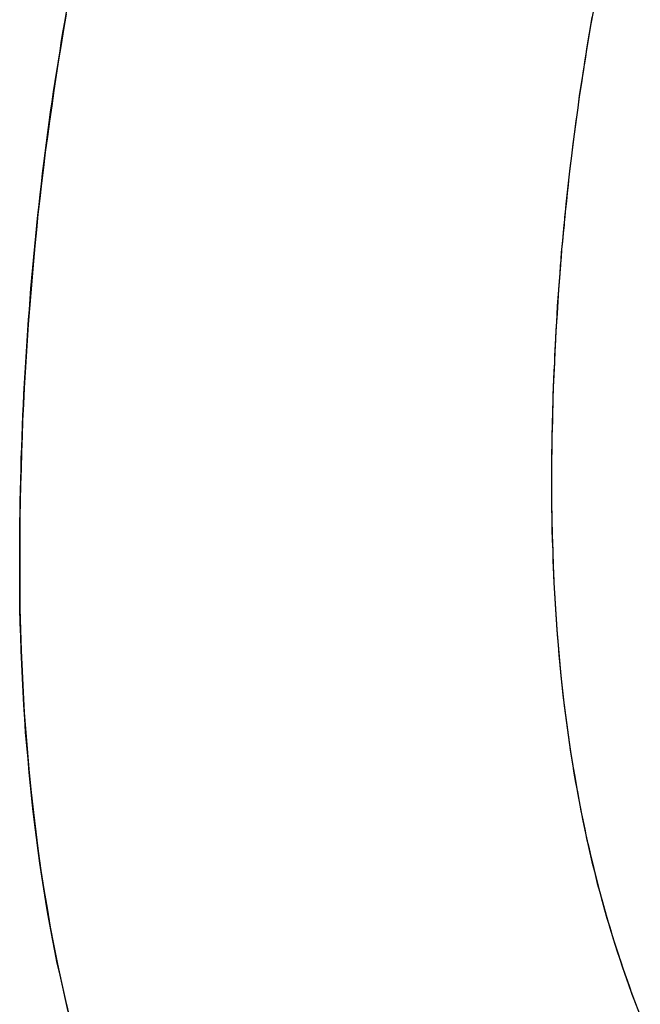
# Model space of a CAD drawing. Extents: x -4.4 to 4.4, y -6.1 to 5.8.
# Tile 79 of 157: x -1.7 to -1.6769, y 3.4584 to 3.495. Entities that reach past the tile are written whole.
import ezdxf

# ---------------------------------------------------------------- set-up
doc = ezdxf.new("R2010")
doc.units = 0
doc.layers.get('0').update_dxf_attribs({"linetype": 'CONTINUOUS'})

# ---------------------------------------------------------------- blocks, each defined once
blk = doc.blocks.new('*U1')
for p, q in [((-1.680173, 3.477656, 5.3045), (-1.680173, 3.477656, 5.304)), ((-1.680173, 3.477656, 5.3045), (-1.680173, 3.477656, 5.304)), ((-1.69997, 3.474663, 5.3045), (-1.69997, 3.474663, 5.304)), ((-1.69997, 3.474663, 5.3045), (-1.69997, 3.474663, 5.304))]:
    blk.add_line(p, q)
for points in [[(-1.69997, 3.47466, 5.3045), (-1.69997, 3.47507, 5.3045), (-1.69997, 3.47547, 5.3045), (-1.69996, 3.47588, 5.3045), (-1.69996, 3.47628, 5.3045), (-1.69995, 3.47668, 5.3045), (-1.69995, 3.47708, 5.3045), (-1.69994, 3.47748, 5.3045), (-1.69993, 3.47788, 5.3045), (-1.69992, 3.47829, 5.3045), (-1.69991, 3.47868, 5.3045), (-1.69989, 3.47908, 5.3045), (-1.69988, 3.47948, 5.3045), (-1.69986, 3.47988, 5.3045), (-1.69985, 3.48028, 5.3045), (-1.69983, 3.48067, 5.3045), (-1.69981, 3.48107, 5.3045), (-1.69979, 3.48147, 5.3045), (-1.69977, 3.48186, 5.3045), (-1.69974, 3.48226, 5.3045), (-1.69972, 3.48265, 5.3045), (-1.69969, 3.48304, 5.3045), (-1.69967, 3.48344, 5.3045), (-1.69964, 3.48383, 5.3045), (-1.69961, 3.48422, 5.3045), (-1.69958, 3.48461, 5.3045), (-1.69955, 3.485, 5.3045), (-1.69952, 3.48539, 5.3045), (-1.69948, 3.48578, 5.3045), (-1.69945, 3.48617, 5.3045), (-1.69941, 3.48656, 5.3045), (-1.69937, 3.48695, 5.3045), (-1.69933, 3.48734, 5.3045), (-1.69929, 3.48772, 5.3045), (-1.69925, 3.48811, 5.3045), (-1.69921, 3.4885, 5.3045), (-1.69916, 3.48888, 5.3045), (-1.69912, 3.48927, 5.3045), (-1.69907, 3.48965, 5.3045), (-1.69902, 3.49003, 5.3045), (-1.69897, 3.49042, 5.3045), (-1.69892, 3.4908, 5.3045), (-1.69887, 3.49118, 5.3045), (-1.69882, 3.49156, 5.3045), (-1.69876, 3.49194, 5.3045), (-1.69871, 3.49232, 5.3045), (-1.69865, 3.4927, 5.3045), (-1.69859, 3.49308, 5.3045), (-1.69853, 3.49346, 5.3045), (-1.69847, 3.49384, 5.3045), (-1.69841, 3.49422, 5.3045), (-1.69835, 3.49459, 5.3045), (-1.69828, 3.49497, 5.3045), (-1.69822, 3.49535, 5.3045)], [(-1.69824, 3.49521, 5.304), (-1.69834, 3.49464, 5.304), (-1.69843, 3.49408, 5.304), (-1.69852, 3.49351, 5.304), (-1.69861, 3.49294, 5.304), (-1.6987, 3.49237, 5.304), (-1.69878, 3.4918, 5.304), (-1.69886, 3.49122, 5.304), (-1.69894, 3.49065, 5.304), (-1.69902, 3.49007, 5.304), (-1.69909, 3.4895, 5.304), (-1.69916, 3.48892, 5.304), (-1.69922, 3.48834, 5.304), (-1.69929, 3.48776, 5.304), (-1.69935, 3.48718, 5.304), (-1.69941, 3.48659, 5.304), (-1.69946, 3.48601, 5.304), (-1.69951, 3.48542, 5.304), (-1.69956, 3.48484, 5.304), (-1.69961, 3.48425, 5.304), (-1.69965, 3.48366, 5.304), (-1.69969, 3.48307, 5.304), (-1.69973, 3.48247, 5.304), (-1.69977, 3.48188, 5.304), (-1.6998, 3.48129, 5.304), (-1.69983, 3.48069, 5.304), (-1.69986, 3.48009, 5.304), (-1.69988, 3.4795, 5.304), (-1.6999, 3.4789, 5.304), (-1.69992, 3.47829, 5.304), (-1.69994, 3.47769, 5.304), (-1.69995, 3.47709, 5.304), (-1.69996, 3.47648, 5.304), (-1.69996, 3.47588, 5.304), (-1.69997, 3.47527, 5.304), (-1.69997, 3.47466, 5.304)], [(-1.69824, 3.49521, 5.304), (-1.69834, 3.49464, 5.304), (-1.69843, 3.49408, 5.304), (-1.69852, 3.49351, 5.304), (-1.69861, 3.49294, 5.304), (-1.6987, 3.49237, 5.304), (-1.69878, 3.4918, 5.304), (-1.69886, 3.49122, 5.304), (-1.69894, 3.49065, 5.304), (-1.69902, 3.49007, 5.304), (-1.69909, 3.4895, 5.304), (-1.69916, 3.48892, 5.304), (-1.69922, 3.48834, 5.304), (-1.69929, 3.48776, 5.304), (-1.69935, 3.48718, 5.304), (-1.69941, 3.48659, 5.304), (-1.69946, 3.48601, 5.304), (-1.69951, 3.48542, 5.304), (-1.69956, 3.48484, 5.304), (-1.69961, 3.48425, 5.304), (-1.69965, 3.48366, 5.304), (-1.69969, 3.48307, 5.304), (-1.69973, 3.48247, 5.304), (-1.69977, 3.48188, 5.304), (-1.6998, 3.48129, 5.304), (-1.69983, 3.48069, 5.304), (-1.69986, 3.48009, 5.304), (-1.69988, 3.4795, 5.304), (-1.6999, 3.4789, 5.304), (-1.69992, 3.47829, 5.304), (-1.69994, 3.47769, 5.304), (-1.69995, 3.47709, 5.304), (-1.69996, 3.47648, 5.304), (-1.69996, 3.47588, 5.304), (-1.69997, 3.47527, 5.304), (-1.69997, 3.47466, 5.304)], [(-1.69997, 3.47466, 5.3045), (-1.69997, 3.47507, 5.3045), (-1.69997, 3.47547, 5.3045), (-1.69996, 3.47588, 5.3045), (-1.69996, 3.47628, 5.3045), (-1.69995, 3.47668, 5.3045), (-1.69995, 3.47708, 5.3045), (-1.69994, 3.47748, 5.3045), (-1.69993, 3.47788, 5.3045), (-1.69992, 3.47829, 5.3045), (-1.69991, 3.47868, 5.3045), (-1.69989, 3.47908, 5.3045), (-1.69988, 3.47948, 5.3045), (-1.69986, 3.47988, 5.3045), (-1.69985, 3.48028, 5.3045), (-1.69983, 3.48067, 5.3045), (-1.69981, 3.48107, 5.3045), (-1.69979, 3.48147, 5.3045), (-1.69977, 3.48186, 5.3045), (-1.69974, 3.48226, 5.3045), (-1.69972, 3.48265, 5.3045), (-1.69969, 3.48304, 5.3045), (-1.69967, 3.48344, 5.3045), (-1.69964, 3.48383, 5.3045), (-1.69961, 3.48422, 5.3045), (-1.69958, 3.48461, 5.3045), (-1.69955, 3.485, 5.3045), (-1.69952, 3.48539, 5.3045), (-1.69948, 3.48578, 5.3045), (-1.69945, 3.48617, 5.3045), (-1.69941, 3.48656, 5.3045), (-1.69937, 3.48695, 5.3045), (-1.69933, 3.48734, 5.3045), (-1.69929, 3.48772, 5.3045), (-1.69925, 3.48811, 5.3045), (-1.69921, 3.4885, 5.3045), (-1.69916, 3.48888, 5.3045), (-1.69912, 3.48927, 5.3045), (-1.69907, 3.48965, 5.3045), (-1.69902, 3.49003, 5.3045), (-1.69897, 3.49042, 5.3045), (-1.69892, 3.4908, 5.3045), (-1.69887, 3.49118, 5.3045), (-1.69882, 3.49156, 5.3045), (-1.69876, 3.49194, 5.3045), (-1.69871, 3.49232, 5.3045), (-1.69865, 3.4927, 5.3045), (-1.69859, 3.49308, 5.3045), (-1.69853, 3.49346, 5.3045), (-1.69847, 3.49384, 5.3045), (-1.69841, 3.49422, 5.3045), (-1.69835, 3.49459, 5.3045), (-1.69828, 3.49497, 5.3045), (-1.69822, 3.49535, 5.3045)], [(-1.67867, 3.49509, 5.3045), (-1.67872, 3.4948, 5.3045), (-1.67877, 3.4945, 5.3045), (-1.67882, 3.49421, 5.3045), (-1.67887, 3.49391, 5.3045), (-1.67891, 3.49361, 5.3045), (-1.67896, 3.49332, 5.3045), (-1.67901, 3.49302, 5.3045), (-1.67905, 3.49273, 5.3045), (-1.6791, 3.49243, 5.3045), (-1.67914, 3.49213, 5.3045), (-1.67918, 3.49183, 5.3045), (-1.67922, 3.49154, 5.3045), (-1.67927, 3.49124, 5.3045), (-1.67931, 3.49094, 5.3045), (-1.67934, 3.49064, 5.3045), (-1.67938, 3.49035, 5.3045), (-1.67942, 3.49005, 5.3045), (-1.67946, 3.48975, 5.3045), (-1.67949, 3.48945, 5.3045), (-1.67953, 3.48915, 5.3045), (-1.67956, 3.48885, 5.3045), (-1.67959, 3.48855, 5.3045), (-1.67962, 3.48825, 5.3045), (-1.67965, 3.48795, 5.3045), (-1.67969, 3.48765, 5.3045), (-1.67971, 3.48736, 5.3045), (-1.67974, 3.48705, 5.3045), (-1.67977, 3.48675, 5.3045), (-1.6798, 3.48645, 5.3045), (-1.67982, 3.48615, 5.3045), (-1.67985, 3.48585, 5.3045), (-1.67987, 3.48555, 5.3045), (-1.67989, 3.48525, 5.3045), (-1.67991, 3.48495, 5.3045), (-1.67994, 3.48465, 5.3045), (-1.67996, 3.48434, 5.3045), (-1.67998, 3.48404, 5.3045), (-1.67999, 3.48374, 5.3045), (-1.68001, 3.48344, 5.3045), (-1.68003, 3.48314, 5.3045), (-1.68004, 3.48283, 5.3045), (-1.68006, 3.48253, 5.3045), (-1.68007, 3.48223, 5.3045), (-1.68009, 3.48192, 5.3045), (-1.6801, 3.48162, 5.3045), (-1.68011, 3.48132, 5.3045), (-1.68012, 3.48101, 5.3045), (-1.68013, 3.48071, 5.3045), (-1.68014, 3.4804, 5.3045), (-1.68014, 3.4801, 5.3045), (-1.68015, 3.47979, 5.3045), (-1.68016, 3.47949, 5.3045), (-1.68016, 3.47918, 5.3045), (-1.68017, 3.47888, 5.3045), (-1.68017, 3.47857, 5.3045), (-1.68017, 3.47827, 5.3045), (-1.68017, 3.47796, 5.3045), (-1.68017, 3.47766, 5.3045)], [(-1.67863, 3.49529, 5.304), (-1.67871, 3.49484, 5.304), (-1.67879, 3.4944, 5.304), (-1.67886, 3.49395, 5.304), (-1.67893, 3.49351, 5.304), (-1.679, 3.49306, 5.304), (-1.67907, 3.49262, 5.304), (-1.67914, 3.49217, 5.304), (-1.6792, 3.49172, 5.304), (-1.67926, 3.49128, 5.304), (-1.67932, 3.49083, 5.304), (-1.67938, 3.49038, 5.304), (-1.67943, 3.48993, 5.304), (-1.67949, 3.48948, 5.304), (-1.67954, 3.48903, 5.304), (-1.67959, 3.48858, 5.304), (-1.67964, 3.48813, 5.304), (-1.67968, 3.48768, 5.304), (-1.67973, 3.48723, 5.304), (-1.67977, 3.48678, 5.304), (-1.67981, 3.48633, 5.304), (-1.67984, 3.48587, 5.304), (-1.67988, 3.48542, 5.304), (-1.67991, 3.48497, 5.304), (-1.67994, 3.48451, 5.304), (-1.67997, 3.48406, 5.304), (-1.68, 3.4836, 5.304), (-1.68003, 3.48315, 5.304), (-1.68005, 3.48269, 5.304), (-1.68007, 3.48224, 5.304), (-1.68009, 3.48178, 5.304), (-1.68011, 3.48133, 5.304), (-1.68012, 3.48087, 5.304), (-1.68014, 3.48041, 5.304), (-1.68015, 3.47995, 5.304), (-1.68016, 3.47949, 5.304), (-1.68016, 3.47903, 5.304), (-1.68017, 3.47858, 5.304), (-1.68017, 3.47812, 5.304), (-1.68017, 3.47766, 5.304)], [(-1.67863, 3.49529, 5.304), (-1.67871, 3.49484, 5.304), (-1.67879, 3.4944, 5.304), (-1.67886, 3.49395, 5.304), (-1.67893, 3.49351, 5.304), (-1.679, 3.49306, 5.304), (-1.67907, 3.49262, 5.304), (-1.67914, 3.49217, 5.304), (-1.6792, 3.49172, 5.304), (-1.67926, 3.49128, 5.304), (-1.67932, 3.49083, 5.304), (-1.67938, 3.49038, 5.304), (-1.67943, 3.48993, 5.304), (-1.67949, 3.48948, 5.304), (-1.67954, 3.48903, 5.304), (-1.67959, 3.48858, 5.304), (-1.67964, 3.48813, 5.304), (-1.67968, 3.48768, 5.304), (-1.67973, 3.48723, 5.304), (-1.67977, 3.48678, 5.304), (-1.67981, 3.48633, 5.304), (-1.67984, 3.48587, 5.304), (-1.67988, 3.48542, 5.304), (-1.67991, 3.48497, 5.304), (-1.67994, 3.48451, 5.304), (-1.67997, 3.48406, 5.304), (-1.68, 3.4836, 5.304), (-1.68003, 3.48315, 5.304), (-1.68005, 3.48269, 5.304), (-1.68007, 3.48224, 5.304), (-1.68009, 3.48178, 5.304), (-1.68011, 3.48133, 5.304), (-1.68012, 3.48087, 5.304), (-1.68014, 3.48041, 5.304), (-1.68015, 3.47995, 5.304), (-1.68016, 3.47949, 5.304), (-1.68016, 3.47903, 5.304), (-1.68017, 3.47858, 5.304), (-1.68017, 3.47812, 5.304), (-1.68017, 3.47766, 5.304)], [(-1.67867, 3.49509, 5.3045), (-1.67872, 3.4948, 5.3045), (-1.67877, 3.4945, 5.3045), (-1.67882, 3.49421, 5.3045), (-1.67887, 3.49391, 5.3045), (-1.67891, 3.49361, 5.3045), (-1.67896, 3.49332, 5.3045), (-1.67901, 3.49302, 5.3045), (-1.67905, 3.49273, 5.3045), (-1.6791, 3.49243, 5.3045), (-1.67914, 3.49213, 5.3045), (-1.67918, 3.49183, 5.3045), (-1.67922, 3.49154, 5.3045), (-1.67927, 3.49124, 5.3045), (-1.67931, 3.49094, 5.3045), (-1.67934, 3.49064, 5.3045), (-1.67938, 3.49035, 5.3045), (-1.67942, 3.49005, 5.3045), (-1.67946, 3.48975, 5.3045), (-1.67949, 3.48945, 5.3045), (-1.67953, 3.48915, 5.3045), (-1.67956, 3.48885, 5.3045), (-1.67959, 3.48855, 5.3045), (-1.67962, 3.48825, 5.3045), (-1.67965, 3.48795, 5.3045), (-1.67969, 3.48765, 5.3045), (-1.67971, 3.48736, 5.3045), (-1.67974, 3.48705, 5.3045), (-1.67977, 3.48675, 5.3045), (-1.6798, 3.48645, 5.3045), (-1.67982, 3.48615, 5.3045), (-1.67985, 3.48585, 5.3045), (-1.67987, 3.48555, 5.3045), (-1.67989, 3.48525, 5.3045), (-1.67991, 3.48495, 5.3045), (-1.67994, 3.48465, 5.3045), (-1.67996, 3.48434, 5.3045), (-1.67998, 3.48404, 5.3045), (-1.67999, 3.48374, 5.3045), (-1.68001, 3.48344, 5.3045), (-1.68003, 3.48314, 5.3045), (-1.68004, 3.48283, 5.3045), (-1.68006, 3.48253, 5.3045), (-1.68007, 3.48223, 5.3045), (-1.68009, 3.48192, 5.3045), (-1.6801, 3.48162, 5.3045), (-1.68011, 3.48132, 5.3045), (-1.68012, 3.48101, 5.3045), (-1.68013, 3.48071, 5.3045), (-1.68014, 3.4804, 5.3045), (-1.68014, 3.4801, 5.3045), (-1.68015, 3.47979, 5.3045), (-1.68016, 3.47949, 5.3045), (-1.68016, 3.47918, 5.3045), (-1.68017, 3.47888, 5.3045), (-1.68017, 3.47857, 5.3045), (-1.68017, 3.47827, 5.3045), (-1.68017, 3.47796, 5.3045), (-1.68017, 3.47766, 5.3045)], [(-1.68017, 3.47766, 5.3045), (-1.68017, 3.47725, 5.3045), (-1.68017, 3.47684, 5.3045), (-1.68016, 3.47644, 5.3045), (-1.68016, 3.47603, 5.3045), (-1.68015, 3.47563, 5.3045), (-1.68013, 3.47523, 5.3045), (-1.68012, 3.47484, 5.3045), (-1.6801, 3.47444, 5.3045), (-1.68009, 3.47405, 5.3045), (-1.68007, 3.47366, 5.3045), (-1.68004, 3.47327, 5.3045), (-1.68002, 3.47288, 5.3045), (-1.67999, 3.4725, 5.3045), (-1.67996, 3.47211, 5.3045), (-1.67993, 3.47173, 5.3045), (-1.6799, 3.47135, 5.3045), (-1.67986, 3.47098, 5.3045), (-1.67983, 3.4706, 5.3045), (-1.67979, 3.47023, 5.3045), (-1.67975, 3.46986, 5.3045), (-1.6797, 3.46949, 5.3045), (-1.67966, 3.46912, 5.3045), (-1.67961, 3.46876, 5.3045), (-1.67956, 3.46839, 5.3045), (-1.67951, 3.46803, 5.3045), (-1.67945, 3.46768, 5.3045), (-1.6794, 3.46732, 5.3045), (-1.67934, 3.46696, 5.3045), (-1.67928, 3.46661, 5.3045), (-1.67921, 3.46626, 5.3045), (-1.67915, 3.46591, 5.3045), (-1.67908, 3.46556, 5.3045), (-1.67901, 3.46522, 5.3045), (-1.67894, 3.46488, 5.3045), (-1.67887, 3.46453, 5.3045), (-1.67879, 3.4642, 5.3045), (-1.67871, 3.46386, 5.3045), (-1.67863, 3.46352, 5.3045), (-1.67855, 3.46319, 5.3045), (-1.67847, 3.46286, 5.3045), (-1.67838, 3.46253, 5.3045), (-1.67829, 3.4622, 5.3045), (-1.6782, 3.46188, 5.3045), (-1.67811, 3.46156, 5.3045), (-1.67801, 3.46123, 5.3045), (-1.67792, 3.46092, 5.3045), (-1.67782, 3.4606, 5.3045), (-1.67772, 3.46028, 5.3045), (-1.67761, 3.45997, 5.3045), (-1.67751, 3.45966, 5.3045), (-1.6774, 3.45935, 5.3045), (-1.67729, 3.45904, 5.3045), (-1.67718, 3.45874, 5.3045), (-1.67706, 3.45843, 5.3045), (-1.67695, 3.45813, 5.3045)], [(-1.68017, 3.47766, 5.304), (-1.68017, 3.47704, 5.304), (-1.68016, 3.47643, 5.304), (-1.68015, 3.47583, 5.304), (-1.68013, 3.47523, 5.304), (-1.68011, 3.47463, 5.304), (-1.68009, 3.47404, 5.304), (-1.68005, 3.47345, 5.304), (-1.68002, 3.47287, 5.304), (-1.67998, 3.47229, 5.304), (-1.67993, 3.47172, 5.304), (-1.67988, 3.47115, 5.304), (-1.67983, 3.47058, 5.304), (-1.67977, 3.47002, 5.304), (-1.6797, 3.46947, 5.304), (-1.67963, 3.46892, 5.304), (-1.67956, 3.46837, 5.304), (-1.67948, 3.46783, 5.304), (-1.67939, 3.46729, 5.304), (-1.6793, 3.46676, 5.304), (-1.67921, 3.46623, 5.304), (-1.67911, 3.46571, 5.304), (-1.67901, 3.46519, 5.304), (-1.6789, 3.46467, 5.304), (-1.67878, 3.46416, 5.304), (-1.67867, 3.46366, 5.304), (-1.67854, 3.46316, 5.304), (-1.67841, 3.46266, 5.304), (-1.67828, 3.46217, 5.304), (-1.67814, 3.46168, 5.304), (-1.678, 3.4612, 5.304), (-1.67785, 3.46072, 5.304), (-1.6777, 3.46024, 5.304), (-1.67755, 3.45977, 5.304), (-1.67738, 3.45931, 5.304), (-1.67722, 3.45885, 5.304), (-1.67705, 3.45839, 5.304), (-1.67687, 3.45794, 5.304)], [(-1.68017, 3.47766, 5.304), (-1.68017, 3.47704, 5.304), (-1.68016, 3.47643, 5.304), (-1.68015, 3.47583, 5.304), (-1.68013, 3.47523, 5.304), (-1.68011, 3.47463, 5.304), (-1.68009, 3.47404, 5.304), (-1.68005, 3.47345, 5.304), (-1.68002, 3.47287, 5.304), (-1.67998, 3.47229, 5.304), (-1.67993, 3.47172, 5.304), (-1.67988, 3.47115, 5.304), (-1.67983, 3.47058, 5.304), (-1.67977, 3.47002, 5.304), (-1.6797, 3.46947, 5.304), (-1.67963, 3.46892, 5.304), (-1.67956, 3.46837, 5.304), (-1.67948, 3.46783, 5.304), (-1.67939, 3.46729, 5.304), (-1.6793, 3.46676, 5.304), (-1.67921, 3.46623, 5.304), (-1.67911, 3.46571, 5.304), (-1.67901, 3.46519, 5.304), (-1.6789, 3.46467, 5.304), (-1.67878, 3.46416, 5.304), (-1.67867, 3.46366, 5.304), (-1.67854, 3.46316, 5.304), (-1.67841, 3.46266, 5.304), (-1.67828, 3.46217, 5.304), (-1.67814, 3.46168, 5.304), (-1.678, 3.4612, 5.304), (-1.67785, 3.46072, 5.304), (-1.6777, 3.46024, 5.304), (-1.67755, 3.45977, 5.304), (-1.67738, 3.45931, 5.304), (-1.67722, 3.45885, 5.304), (-1.67705, 3.45839, 5.304), (-1.67687, 3.45794, 5.304)], [(-1.68017, 3.47766, 5.3045), (-1.68017, 3.47725, 5.3045), (-1.68017, 3.47684, 5.3045), (-1.68016, 3.47644, 5.3045), (-1.68016, 3.47603, 5.3045), (-1.68015, 3.47563, 5.3045), (-1.68013, 3.47523, 5.3045), (-1.68012, 3.47484, 5.3045), (-1.6801, 3.47444, 5.3045), (-1.68009, 3.47405, 5.3045), (-1.68007, 3.47366, 5.3045), (-1.68004, 3.47327, 5.3045), (-1.68002, 3.47288, 5.3045), (-1.67999, 3.4725, 5.3045), (-1.67996, 3.47211, 5.3045), (-1.67993, 3.47173, 5.3045), (-1.6799, 3.47135, 5.3045), (-1.67986, 3.47098, 5.3045), (-1.67983, 3.4706, 5.3045), (-1.67979, 3.47023, 5.3045), (-1.67975, 3.46986, 5.3045), (-1.6797, 3.46949, 5.3045), (-1.67966, 3.46912, 5.3045), (-1.67961, 3.46876, 5.3045), (-1.67956, 3.46839, 5.3045), (-1.67951, 3.46803, 5.3045), (-1.67945, 3.46768, 5.3045), (-1.6794, 3.46732, 5.3045), (-1.67934, 3.46696, 5.3045), (-1.67928, 3.46661, 5.3045), (-1.67921, 3.46626, 5.3045), (-1.67915, 3.46591, 5.3045), (-1.67908, 3.46556, 5.3045), (-1.67901, 3.46522, 5.3045), (-1.67894, 3.46488, 5.3045), (-1.67887, 3.46453, 5.3045), (-1.67879, 3.4642, 5.3045), (-1.67871, 3.46386, 5.3045), (-1.67863, 3.46352, 5.3045), (-1.67855, 3.46319, 5.3045), (-1.67847, 3.46286, 5.3045), (-1.67838, 3.46253, 5.3045), (-1.67829, 3.4622, 5.3045), (-1.6782, 3.46188, 5.3045), (-1.67811, 3.46156, 5.3045), (-1.67801, 3.46123, 5.3045), (-1.67792, 3.46092, 5.3045), (-1.67782, 3.4606, 5.3045), (-1.67772, 3.46028, 5.3045), (-1.67761, 3.45997, 5.3045), (-1.67751, 3.45966, 5.3045), (-1.6774, 3.45935, 5.3045), (-1.67729, 3.45904, 5.3045), (-1.67718, 3.45874, 5.3045), (-1.67706, 3.45843, 5.3045), (-1.67695, 3.45813, 5.3045)], [(-1.69817, 3.45809, 5.3045), (-1.69827, 3.45854, 5.3045), (-1.69837, 3.45899, 5.3045), (-1.69847, 3.45944, 5.3045), (-1.69857, 3.45989, 5.3045), (-1.69866, 3.46035, 5.3045), (-1.69875, 3.4608, 5.3045), (-1.69883, 3.46126, 5.3045), (-1.69892, 3.46173, 5.3045), (-1.699, 3.46219, 5.3045), (-1.69907, 3.46266, 5.3045), (-1.69915, 3.46313, 5.3045), (-1.69922, 3.46361, 5.3045), (-1.69928, 3.46408, 5.3045), (-1.69935, 3.46456, 5.3045), (-1.69941, 3.46504, 5.3045), (-1.69947, 3.46553, 5.3045), (-1.69952, 3.46601, 5.3045), (-1.69957, 3.4665, 5.3045), (-1.69962, 3.46699, 5.3045), (-1.69966, 3.46749, 5.3045), (-1.69971, 3.46798, 5.3045), (-1.69975, 3.46848, 5.3045), (-1.69978, 3.46898, 5.3045), (-1.69981, 3.46949, 5.3045), (-1.69984, 3.46999, 5.3045), (-1.69987, 3.4705, 5.3045), (-1.69989, 3.47101, 5.3045), (-1.69991, 3.47153, 5.3045), (-1.69993, 3.47204, 5.3045), (-1.69995, 3.47256, 5.3045), (-1.69996, 3.47308, 5.3045), (-1.69996, 3.47361, 5.3045), (-1.69997, 3.47413, 5.3045), (-1.69997, 3.47466, 5.3045)], [(-1.69997, 3.47466, 5.304), (-1.69997, 3.47387, 5.304), (-1.69996, 3.47308, 5.304), (-1.69994, 3.4723, 5.304), (-1.69991, 3.47152, 5.304), (-1.69988, 3.47075, 5.304), (-1.69984, 3.46998, 5.304), (-1.6998, 3.46922, 5.304), (-1.69974, 3.46847, 5.304), (-1.69968, 3.46772, 5.304), (-1.69962, 3.46697, 5.304), (-1.69954, 3.46624, 5.304), (-1.69946, 3.4655, 5.304), (-1.69937, 3.46478, 5.304), (-1.69928, 3.46406, 5.304), (-1.69918, 3.46334, 5.304), (-1.69907, 3.46263, 5.304), (-1.69895, 3.46193, 5.304), (-1.69883, 3.46123, 5.304), (-1.6987, 3.46054, 5.304), (-1.69856, 3.45985, 5.304), (-1.69842, 3.45917, 5.304), (-1.69826, 3.4585, 5.304), (-1.69811, 3.45783, 5.304)], [(-1.69997, 3.47466, 5.304), (-1.69997, 3.47387, 5.304), (-1.69996, 3.47308, 5.304), (-1.69994, 3.4723, 5.304), (-1.69991, 3.47152, 5.304), (-1.69988, 3.47075, 5.304), (-1.69984, 3.46998, 5.304), (-1.6998, 3.46922, 5.304), (-1.69974, 3.46847, 5.304), (-1.69968, 3.46772, 5.304), (-1.69962, 3.46697, 5.304), (-1.69954, 3.46624, 5.304), (-1.69946, 3.4655, 5.304), (-1.69937, 3.46478, 5.304), (-1.69928, 3.46406, 5.304), (-1.69918, 3.46334, 5.304), (-1.69907, 3.46263, 5.304), (-1.69895, 3.46193, 5.304), (-1.69883, 3.46123, 5.304), (-1.6987, 3.46054, 5.304), (-1.69856, 3.45985, 5.304), (-1.69842, 3.45917, 5.304), (-1.69826, 3.4585, 5.304), (-1.69811, 3.45783, 5.304)], [(-1.69817, 3.45809, 5.3045), (-1.69827, 3.45854, 5.3045), (-1.69837, 3.45899, 5.3045), (-1.69847, 3.45944, 5.3045), (-1.69857, 3.45989, 5.3045), (-1.69866, 3.46035, 5.3045), (-1.69875, 3.4608, 5.3045), (-1.69883, 3.46126, 5.3045), (-1.69892, 3.46173, 5.3045), (-1.699, 3.46219, 5.3045), (-1.69907, 3.46266, 5.3045), (-1.69915, 3.46313, 5.3045), (-1.69922, 3.46361, 5.3045), (-1.69928, 3.46408, 5.3045), (-1.69935, 3.46456, 5.3045), (-1.69941, 3.46504, 5.3045), (-1.69947, 3.46553, 5.3045), (-1.69952, 3.46601, 5.3045), (-1.69957, 3.4665, 5.3045), (-1.69962, 3.46699, 5.3045), (-1.69966, 3.46749, 5.3045), (-1.69971, 3.46798, 5.3045), (-1.69975, 3.46848, 5.3045), (-1.69978, 3.46898, 5.3045), (-1.69981, 3.46949, 5.3045), (-1.69984, 3.46999, 5.3045), (-1.69987, 3.4705, 5.3045), (-1.69989, 3.47101, 5.3045), (-1.69991, 3.47153, 5.3045), (-1.69993, 3.47204, 5.3045), (-1.69995, 3.47256, 5.3045), (-1.69996, 3.47308, 5.3045), (-1.69996, 3.47361, 5.3045), (-1.69997, 3.47413, 5.3045), (-1.69997, 3.47466, 5.3045)]]:
    blk.add_polyline3d(points)

msp = doc.modelspace()

# ---------------------------------------------------------------- block references
msp.add_blockref('*U1', (0, 0))

doc.saveas('drawing.dxf')
